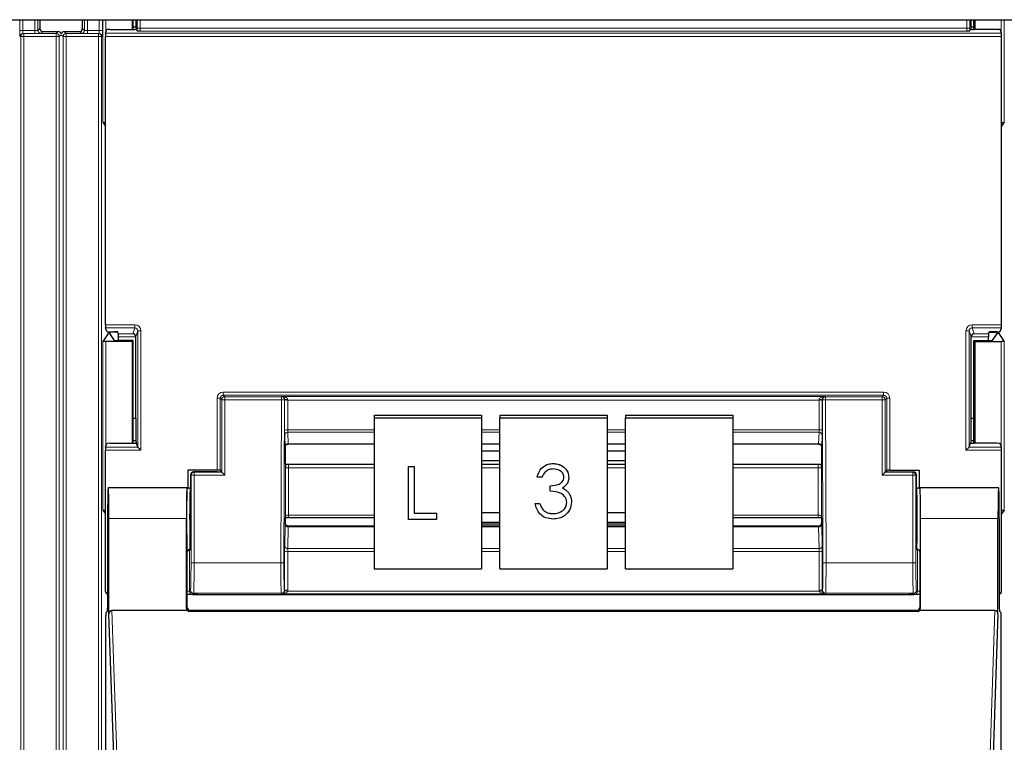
# Model space of a CAD drawing. Header units: millimetres. Extents: x 5 to 418, y 2 to 292.
# Tile 9 of 93: x 88 to 99, y 127 to 135. Entities that reach past the tile are written whole.
import ezdxf

# ---------------------------------------------------------------- set-up
doc = ezdxf.new("R2010")
doc.units = ezdxf.units.MM

msp = doc.modelspace()

# ---------------------------------------------------------------- linework, layer by layer
at = {"color": 7, "linetype": 'Continuous', "lineweight": 25}
for p, q in [((63.5526, 135.0933), (141.3859, 135.0933)), ((88.7022, 135.0933), (88.7022, 134.9973)), ((89.1672, 134.9973), (89.1672, 135.0933)), ((89.7054, 135.0933), (89.7054, 134.987)), ((89.7163, 134.987), (89.7163, 135.0933)), ((89.7465, 135.0933), (89.7463, 135.0129)), ((98.8311, 135.0129), (98.8309, 135.0933)), ((98.8611, 134.987), (98.8611, 135.0933)), ((98.872, 135.0933), (98.872, 134.987)), ((88.7355, 134.9639), (88.9022, 134.9639)), ((88.9672, 134.9639), (89.1338, 134.9639)), ((89.4164, 134.945), (89.4298, 134.9853)), ((89.4631, 134.987), (89.7143, 134.987)), ((89.7463, 135.0129), (89.7163, 135.0129)), ((89.7463, 135.0129), (89.751, 134.9988)), ((89.7476, 134.9887), (89.751, 134.9988)), ((89.7603, 134.9709), (89.751, 134.9988)), ((98.8171, 134.9709), (98.8264, 134.9988)), ((98.8311, 135.0129), (98.8264, 134.9988)), ((98.8298, 134.9887), (98.8264, 134.9988)), ((98.8611, 135.0129), (98.8311, 135.0129)), ((99.1143, 134.987), (98.8631, 134.987)), ((99.161, 134.945), (99.1476, 134.9853)), ((89.4158, 131.7761), (89.4158, 134.9117)), ((99.1616, 131.7761), (99.1616, 134.9117)), ((89.3879, 133.9775), (89.4158, 133.9355)), ((99.1895, 133.9775), (99.1616, 133.9355)), ((89.4298, 131.7025), (89.4164, 131.7428)), ((99.1476, 131.7025), (99.161, 131.7428)), ((89.4461, 131.6797), (89.3879, 131.5924)), ((89.4631, 131.7008), (89.5164, 131.7008)), ((89.4642, 131.695), (89.4642, 131.6805)), ((89.5144, 131.605), (89.4642, 131.6805)), ((89.5511, 131.6951), (89.4794, 131.6951)), ((89.7163, 131.6042), (89.5478, 131.6042)), ((89.5565, 131.6789), (89.5497, 131.6991)), ((89.557, 131.6042), (89.557, 131.6456)), ((89.7163, 131.6042), (89.7054, 131.5933)), ((89.7163, 130.487), (89.7163, 131.6042)), ((89.747, 130.7606), (89.747, 131.6439)), ((98.8304, 130.7606), (98.8304, 131.6439)), ((98.8611, 131.6042), (98.872, 131.5933)), ((98.8611, 131.6042), (99.0296, 131.6042)), ((98.8611, 130.487), (98.8611, 131.6042)), ((99.0204, 131.6042), (99.0204, 131.6456)), ((99.0209, 131.6789), (99.0277, 131.6991)), ((99.0263, 131.6951), (99.098, 131.6951)), ((99.1143, 131.7008), (99.061, 131.7008)), ((99.063, 131.605), (99.1132, 131.6805)), ((99.1132, 131.6805), (99.1132, 131.695)), ((99.1313, 131.6797), (99.1895, 131.5924)), ((89.7054, 131.5933), (89.4212, 131.5933)), ((89.7054, 131.5933), (89.7054, 130.487)), ((98.872, 131.5933), (99.1562, 131.5933)), ((98.872, 131.5933), (98.872, 130.487)), ((89.7163, 130.7606), (89.747, 130.7606)), ((89.747, 130.7606), (89.7463, 130.5129)), ((92.3387, 130.7929), (93.5054, 130.7929)), ((92.3387, 130.7929), (92.3387, 130.7639)), ((92.3387, 130.7639), (92.3387, 129.1226)), ((92.3387, 130.7639), (93.5054, 130.7639)), ((93.5054, 130.7929), (93.5054, 130.7639)), ((93.5054, 130.7639), (93.5054, 129.1226)), ((93.7054, 130.7929), (94.872, 130.7929)), ((93.7054, 130.7929), (93.7054, 130.7639)), ((93.7054, 130.7639), (94.872, 130.7639)), ((93.7054, 129.1226), (93.7054, 130.7639)), ((94.872, 130.7929), (94.872, 130.7639)), ((94.872, 130.7639), (94.872, 129.1226)), ((95.072, 130.7929), (96.2387, 130.7929)), ((95.072, 130.7929), (95.072, 130.7639)), ((95.072, 130.7639), (96.2387, 130.7639)), ((95.072, 129.1226), (95.072, 130.7639)), ((96.2387, 130.7929), (96.2387, 130.7639)), ((96.2387, 130.7639), (96.2387, 129.1226)), ((98.8311, 130.5129), (98.8304, 130.7606)), ((98.8304, 130.7606), (98.8611, 130.7606)), ((89.4164, 130.445), (89.4298, 130.4853)), ((89.4631, 130.487), (89.7143, 130.487)), ((89.7463, 130.5129), (89.7163, 130.5129)), ((89.7463, 130.5129), (89.751, 130.4988)), ((89.7476, 130.4887), (89.751, 130.4988)), ((89.7689, 130.445), (89.751, 130.4988)), ((89.7689, 130.445), (89.8022, 130.4117)), ((91.372, 130.448), (91.372, 130.4479)), ((91.372, 130.4479), (91.372, 130.2641)), ((91.4051, 130.4797), (92.3387, 130.4797)), ((93.5054, 130.4797), (93.7054, 130.4797)), ((93.7054, 130.478), (93.5054, 130.478)), ((94.872, 130.4797), (95.072, 130.4797)), ((95.072, 130.478), (94.872, 130.478)), ((96.2387, 130.4797), (97.1723, 130.4797)), ((97.2054, 130.4479), (97.2054, 130.2641)), ((98.7752, 130.4117), (98.8085, 130.445)), ((98.8085, 130.445), (98.8264, 130.4988)), ((98.8311, 130.5129), (98.8264, 130.4988)), ((98.8298, 130.4887), (98.8264, 130.4988)), ((98.8611, 130.5129), (98.8311, 130.5129)), ((99.1143, 130.487), (98.8631, 130.487)), ((99.161, 130.445), (99.1476, 130.4853)), ((89.4158, 128.8772), (89.4158, 130.4117)), ((93.7054, 130.402), (93.5054, 130.402)), ((95.072, 130.402), (94.872, 130.402)), ((99.1616, 128.8772), (99.1616, 130.4117)), ((91.3752, 130.2609), (91.372, 130.2641)), ((91.4097, 130.2599), (92.3387, 130.2599)), ((92.714, 130.2338), (92.7746, 130.2338)), ((92.714, 130.2335), (92.714, 130.2338)), ((92.714, 129.659), (92.714, 130.2335)), ((92.714, 130.2335), (92.7746, 130.2335)), ((92.7746, 130.2335), (92.7746, 130.2338)), ((92.7746, 130.2335), (92.7746, 129.7261)), ((93.5054, 130.2996), (93.7054, 130.2996)), ((93.5054, 130.2599), (93.7054, 130.2599)), ((94.2853, 130.2673), (94.2853, 130.2676)), ((94.872, 130.2996), (95.072, 130.2996)), ((94.872, 130.2599), (95.072, 130.2599)), ((96.2387, 130.2599), (97.1677, 130.2599)), ((97.2022, 130.2609), (97.2054, 130.2641)), ((90.312, 130.1956), (90.312, 130.002)), ((90.6309, 130.1956), (90.312, 130.1956)), ((90.3426, 130.1439), (90.3426, 129.6686)), ((90.6312, 130.1772), (90.3759, 130.1772)), ((90.6643, 130.1947), (90.671, 130.1846)), ((90.6646, 130.1778), (90.671, 130.1821)), ((90.671, 130.1846), (90.671, 130.1821)), ((90.6806, 130.1726), (90.671, 130.1821)), ((90.7139, 130.1392), (90.6806, 130.1726)), ((94.1117, 130.12), (94.1117, 130.1203)), ((94.164, 130.12), (94.1117, 130.12)), ((94.4557, 130.1181), (94.4557, 130.1184)), ((97.8635, 130.1392), (97.8968, 130.1726)), ((97.8968, 130.1726), (97.9064, 130.1821)), ((97.9131, 130.1947), (97.9064, 130.1846)), ((97.9064, 130.1846), (97.9064, 130.1821)), ((97.9129, 130.1778), (97.9064, 130.1821)), ((97.9462, 130.1772), (98.2015, 130.1772)), ((97.9465, 130.1956), (98.2654, 130.1956)), ((98.2348, 130.1439), (98.2348, 129.6686)), ((98.2654, 130.1956), (98.2654, 130.002)), ((89.4478, 129.9997), (89.4456, 130.002)), ((90.3054, 130.002), (89.4456, 130.002)), ((90.3025, 130.002), (89.4485, 130.002)), ((90.3027, 130.0017), (90.3052, 129.9997)), ((90.3054, 130.002), (90.3426, 130.002)), ((94.2538, 130.0243), (94.2538, 130.0246)), ((94.2538, 129.9654), (94.2538, 130.0243)), ((98.2348, 130.002), (98.272, 130.002)), ((98.2389, 130.0018), (98.2722, 130.0018)), ((99.1318, 130.002), (98.272, 130.002)), ((98.2722, 129.9997), (98.2747, 130.0017)), ((99.1289, 130.002), (98.2749, 130.002)), ((99.1296, 129.9997), (99.1318, 130.002)), ((94.4508, 129.9509), (94.4508, 129.9512)), ((94.0892, 129.8331), (94.1416, 129.8331)), ((94.0892, 129.8328), (94.0892, 129.8331)), ((94.0892, 129.8328), (94.1416, 129.8328)), ((94.1416, 129.8328), (94.1416, 129.8331)), ((94.4856, 129.8488), (94.4856, 129.8491)), ((89.3879, 129.7608), (89.4158, 129.7189)), ((91.375, 129.6767), (91.372, 129.6738)), ((92.3387, 129.6777), (91.4093, 129.6777)), ((92.7746, 129.7264), (93.017, 129.7264)), ((92.7746, 129.7261), (93.017, 129.7261)), ((93.017, 129.7261), (93.017, 129.7264)), ((93.017, 129.7261), (93.017, 129.659)), ((93.7054, 129.7316), (93.5054, 129.7316)), ((94.1873, 129.7534), (94.1873, 129.7537)), ((94.2847, 129.7223), (94.2847, 129.7226)), ((95.072, 129.7316), (94.872, 129.7316)), ((97.1681, 129.6777), (96.2387, 129.6777)), ((97.2024, 129.6767), (97.2054, 129.6738)), ((99.1895, 129.7608), (99.1616, 129.7189)), ((89.4398, 129.6686), (89.4398, 128.6956)), ((89.4543, 128.6315), (89.4543, 129.6686)), ((90.2966, 128.6932), (90.2966, 129.6686)), ((91.372, 129.6738), (91.372, 129.619)), ((91.372, 129.619), (91.372, 129.6189)), ((92.3387, 129.5862), (91.4052, 129.5862)), ((93.017, 129.659), (92.714, 129.659)), ((93.5054, 129.6292), (93.7054, 129.6292)), ((93.5054, 129.6111), (93.7054, 129.6111)), ((93.7054, 129.5862), (93.5054, 129.5862)), ((94.872, 129.6292), (95.072, 129.6292)), ((94.872, 129.6111), (95.072, 129.6111)), ((95.072, 129.5862), (94.872, 129.5862)), ((97.1722, 129.5862), (96.2387, 129.5862)), ((97.2054, 129.6738), (97.2054, 129.619)), ((97.2054, 129.6189), (97.2054, 129.619)), ((98.2808, 128.6932), (98.2808, 129.6686)), ((99.1231, 128.6315), (99.1231, 129.6686)), ((99.1376, 129.6686), (99.1376, 128.6956)), ((90.3054, 128.702), (90.3054, 129.302)), ((90.3368, 129.3353), (90.3309, 129.3264)), ((98.2406, 129.3353), (98.2465, 129.3264)), ((98.272, 129.302), (98.272, 128.702)), ((92.3387, 129.1226), (93.5054, 129.1226)), ((93.7054, 129.1226), (94.872, 129.1226)), ((95.072, 129.1226), (96.2387, 129.1226)), ((90.3069, 128.8439), (90.3054, 128.8439)), ((90.4217, 128.8439), (98.1557, 128.8439)), ((98.272, 128.8439), (98.2705, 128.8439)), ((89.4209, 122.2686), (89.4209, 128.6111)), ((89.4215, 128.6445), (89.4392, 128.6622)), ((89.5381, 126.1855), (89.4543, 128.6315)), ((90.3075, 128.6686), (89.4874, 128.6686)), ((98.2477, 128.6596), (90.3297, 128.6596)), ((98.2387, 128.6686), (90.3387, 128.6686)), ((99.09, 128.6686), (98.2699, 128.6686)), ((99.1231, 128.6315), (99.0393, 126.1855)), ((99.1382, 128.6622), (99.156, 128.6445)), ((99.1565, 122.2686), (99.1565, 128.6111))]:
    msp.add_line(p, q, dxfattribs=at)
at = {"color": 7, "linetype": 'Continuous', "lineweight": 18}
for p, q in [((88.4861, 134.9765), (88.4861, 135.0933)), ((88.5195, 135.0933), (88.5195, 134.9765)), ((88.6482, 134.9765), (88.6482, 135.0933)), ((88.6816, 135.0933), (88.6816, 134.9767)), ((89.1878, 134.9767), (89.1878, 135.0933)), ((89.2211, 135.0933), (89.2211, 134.9765)), ((89.3499, 134.9765), (89.3499, 135.0933)), ((89.3832, 135.0933), (89.3832, 134.9765)), ((89.3879, 133.9775), (89.3879, 135.0933)), ((89.4212, 135.0933), (89.4212, 134.9595)), ((89.7601, 135.0012), (89.7601, 135.0933)), ((89.7935, 135.0933), (89.7935, 135.0012)), ((98.7839, 135.0012), (98.7839, 135.0933)), ((98.8173, 135.0933), (98.8173, 135.0012)), ((99.1562, 134.9595), (99.1562, 135.0933)), ((99.1895, 135.0933), (99.1895, 133.9775)), ((88.4861, 134.9765), (88.5195, 134.9765)), ((88.5195, 134.9765), (88.6482, 134.9765)), ((88.5206, 134.9432), (88.5282, 134.9425)), ((88.6482, 134.9432), (88.5206, 134.9432)), ((88.5282, 134.9091), (88.5282, 134.9425)), ((88.5282, 134.9425), (88.8807, 134.9425)), ((88.6482, 134.9432), (88.6482, 134.9765)), ((88.6816, 134.9767), (88.7022, 134.9973)), ((88.7355, 134.9639), (88.7149, 134.9433)), ((88.8807, 134.9425), (88.9022, 134.9639)), ((88.8807, 134.9091), (88.8807, 134.9425)), ((88.9347, 134.9298), (88.914, 134.9091)), ((88.9553, 134.9091), (88.9347, 134.9298)), ((88.9672, 134.9639), (88.9886, 134.9425)), ((88.9886, 134.9425), (89.3412, 134.9425)), ((88.9886, 134.9425), (88.9886, 134.9091)), ((89.1544, 134.9433), (89.1338, 134.9639)), ((89.1672, 134.9973), (89.1878, 134.9767)), ((89.2211, 134.9765), (89.2211, 134.9432)), ((89.2211, 134.9765), (89.3499, 134.9765)), ((89.3487, 134.9432), (89.2211, 134.9432)), ((89.3412, 134.9425), (89.3487, 134.9432)), ((89.3412, 134.9425), (89.3412, 134.9091)), ((89.3499, 134.9765), (89.3832, 134.9765)), ((89.4164, 134.945), (99.161, 134.945)), ((89.7601, 135.0012), (89.7935, 135.0012)), ((89.7935, 135.0012), (98.7839, 135.0012)), ((98.7828, 134.9679), (89.7946, 134.9679)), ((98.8173, 135.0012), (98.7839, 135.0012)), ((88.4949, 134.9091), (88.4873, 134.9099)), ((88.4949, 134.9091), (88.5282, 134.9091)), ((88.4949, 121.3051), (88.4949, 134.9091)), ((88.8807, 134.9091), (88.5282, 134.9091)), ((88.5282, 134.9091), (88.5282, 121.3051)), ((88.8807, 134.9091), (88.914, 134.9091)), ((88.8807, 121.0432), (88.8807, 134.9091)), ((88.914, 134.9091), (88.914, 121.0432)), ((88.9553, 121.0432), (88.9553, 134.9091)), ((88.9553, 134.9091), (88.9886, 134.9091)), ((89.3412, 134.9091), (88.9886, 134.9091)), ((88.9886, 134.9091), (88.9886, 121.0432)), ((89.3412, 134.9091), (89.3745, 134.9091)), ((89.3412, 121.3051), (89.3412, 134.9091)), ((89.3821, 134.9099), (89.3745, 134.9091)), ((89.3745, 134.9091), (89.3745, 121.3051)), ((99.1616, 134.9117), (89.4158, 134.9117)), ((89.4158, 131.7761), (89.7356, 131.7761)), ((89.7356, 131.7428), (89.4164, 131.7428)), ((89.7143, 131.6789), (89.7356, 131.7428)), ((89.7356, 131.7761), (89.7356, 131.7428)), ((89.7689, 131.7094), (89.747, 131.6439)), ((89.7689, 131.7094), (89.8022, 131.7094)), ((89.7689, 130.445), (89.7689, 131.7094)), ((89.8022, 131.7094), (89.8022, 130.4117)), ((98.7752, 130.4117), (98.7752, 131.7094)), ((98.7752, 131.7094), (98.8085, 131.7094)), ((98.8085, 131.7094), (98.8085, 130.445)), ((98.8304, 131.6439), (98.8085, 131.7094)), ((98.8418, 131.7761), (99.1616, 131.7761)), ((98.8418, 131.7428), (98.8418, 131.7761)), ((99.161, 131.7428), (98.8418, 131.7428)), ((98.8418, 131.7428), (98.8631, 131.6789)), ((89.4461, 131.6797), (89.4461, 131.7011)), ((89.4794, 131.7008), (89.4794, 131.6951)), ((89.5565, 131.6789), (89.7143, 131.6789)), ((89.747, 131.6456), (89.557, 131.6456)), ((99.0204, 131.6456), (98.8304, 131.6456)), ((98.8631, 131.6789), (99.0209, 131.6789)), ((99.098, 131.6951), (99.098, 131.7008)), ((99.1313, 131.7011), (99.1313, 131.6797)), ((89.3879, 129.7608), (89.3879, 131.5924)), ((89.4212, 131.5933), (89.4212, 130.4595)), ((99.1562, 130.4595), (99.1562, 131.5933)), ((99.1895, 131.5924), (99.1895, 129.7608)), ((90.6309, 130.9767), (90.6643, 130.9767)), ((90.6309, 130.1956), (90.6309, 130.9767)), ((90.6806, 130.9604), (90.6643, 130.9767)), ((90.6643, 130.9767), (90.6643, 130.1947)), ((90.6806, 130.1726), (90.6806, 130.9604)), ((90.7139, 130.9604), (90.6806, 130.9604)), ((90.6976, 131.01), (90.6976, 131.0433)), ((90.6976, 131.0433), (97.8798, 131.0433)), ((90.6976, 131.01), (90.7139, 130.9937)), ((97.8798, 131.01), (90.6976, 131.01)), ((90.7139, 130.9604), (90.7139, 130.9937)), ((90.7139, 130.9937), (91.33, 130.9937)), ((90.7139, 130.9604), (90.7139, 130.1392)), ((91.33, 130.9604), (90.7139, 130.9604)), ((91.3245, 129.1889), (91.33, 130.9604)), ((91.33, 130.9937), (91.333, 130.9968)), ((91.33, 130.9604), (91.33, 130.9937)), ((91.33, 130.9604), (91.3633, 130.9603)), ((91.333, 130.9968), (97.2444, 130.9968)), ((91.3633, 130.9603), (91.3578, 129.1888)), ((91.3652, 130.9622), (91.3633, 130.9603)), ((97.2141, 130.9603), (97.2122, 130.9622)), ((97.2141, 130.9603), (97.2474, 130.9604)), ((97.2196, 129.1888), (97.2141, 130.9603)), ((97.2444, 130.9968), (97.2474, 130.9937)), ((97.2474, 130.9937), (97.8635, 130.9937)), ((97.2474, 130.9604), (97.2474, 130.9937)), ((97.2474, 130.9604), (97.2529, 129.1889)), ((97.8635, 130.9604), (97.2474, 130.9604)), ((97.8635, 130.9937), (97.8798, 131.01)), ((97.8635, 130.9937), (97.8635, 130.9604)), ((97.8635, 130.1392), (97.8635, 130.9604)), ((97.8635, 130.9604), (97.8968, 130.9604)), ((97.8798, 131.01), (97.8798, 131.0433)), ((97.9131, 130.9767), (97.8968, 130.9604)), ((97.8968, 130.9604), (97.8968, 130.1726)), ((97.9131, 130.1947), (97.9131, 130.9767)), ((97.9131, 130.9767), (97.9465, 130.9767)), ((97.9465, 130.9767), (97.9465, 130.1956)), ((91.3652, 130.6267), (91.3652, 130.952)), ((91.3985, 130.9576), (91.3985, 130.6323)), ((97.1789, 130.9576), (91.3985, 130.9576)), ((97.1789, 130.6323), (97.1789, 130.9576)), ((97.2122, 130.952), (97.2122, 130.6267)), ((91.3714, 130.4505), (91.3658, 130.5756)), ((91.3985, 130.6323), (92.3387, 130.6323)), ((92.3387, 130.6068), (91.3991, 130.6068)), ((91.3991, 130.6068), (91.4047, 130.4817)), ((93.5054, 130.6323), (93.7054, 130.6323)), ((93.7054, 130.6068), (93.5054, 130.6068)), ((94.872, 130.6323), (95.072, 130.6323)), ((95.072, 130.6068), (94.872, 130.6068)), ((96.2387, 130.6323), (97.1789, 130.6323)), ((97.1783, 130.6068), (96.2387, 130.6068)), ((97.1727, 130.4817), (97.1783, 130.6068)), ((97.2116, 130.5756), (97.206, 130.4505)), ((89.4164, 130.445), (89.7689, 130.445)), ((91.4047, 130.4817), (92.3387, 130.4817)), ((93.5054, 130.4817), (93.7054, 130.4817)), ((94.872, 130.4817), (95.072, 130.4817)), ((96.2387, 130.4817), (97.1727, 130.4817)), ((98.8085, 130.445), (99.161, 130.445)), ((89.8022, 130.4117), (89.4158, 130.4117)), ((99.1616, 130.4117), (98.7752, 130.4117)), ((91.375, 129.6996), (91.375, 130.2151)), ((91.4083, 130.2208), (91.4083, 129.7053)), ((92.3387, 130.2208), (91.4083, 130.2208)), ((93.7054, 130.2208), (93.5054, 130.2208)), ((95.072, 130.2208), (94.872, 130.2208)), ((97.1691, 130.2208), (96.2387, 130.2208)), ((97.1691, 129.7053), (97.1691, 130.2208)), ((97.2025, 130.2151), (97.2025, 129.6996)), ((90.3473, 130.1392), (90.3426, 130.1439)), ((90.3806, 130.1392), (90.3473, 130.1392)), ((90.3473, 129.1889), (90.3473, 130.1392)), ((90.3759, 130.1772), (90.3806, 130.1726)), ((90.3806, 130.1392), (90.3806, 130.1726)), ((90.3806, 130.1726), (90.6806, 130.1726)), ((90.3806, 130.1392), (90.3806, 129.1889)), ((90.7139, 130.1392), (90.3806, 130.1392)), ((98.1968, 130.1392), (97.8635, 130.1392)), ((97.8968, 130.1726), (98.1968, 130.1726)), ((98.1968, 130.1726), (98.2015, 130.1772)), ((98.1968, 130.1392), (98.1968, 130.1726)), ((98.1968, 129.1889), (98.1968, 130.1392)), ((98.1968, 130.1392), (98.2302, 130.1392)), ((98.2348, 130.1439), (98.2302, 130.1392)), ((98.2302, 130.1392), (98.2302, 129.1889)), ((90.3052, 130.0018), (90.3385, 130.0018)), ((91.4083, 129.7053), (92.3387, 129.7053)), ((96.2387, 129.7053), (97.1691, 129.7053)), ((90.2966, 129.6686), (89.4543, 129.6686)), ((91.3658, 129.369), (91.3714, 129.6041)), ((91.4047, 129.5784), (91.3991, 129.3434)), ((91.4047, 129.5784), (92.3387, 129.5784)), ((93.5054, 129.5784), (93.7054, 129.5784)), ((94.872, 129.5784), (95.072, 129.5784)), ((96.2387, 129.5784), (97.1727, 129.5784)), ((97.1783, 129.3434), (97.1727, 129.5784)), ((97.206, 129.6041), (97.2116, 129.369)), ((99.1231, 129.6686), (98.2808, 129.6686)), ((90.3309, 129.3264), (90.3309, 128.8778)), ((91.3652, 128.8857), (91.3652, 129.3064)), ((91.3985, 129.3121), (91.3985, 128.8914)), ((92.3387, 129.3121), (91.3985, 129.3121)), ((91.3991, 129.3434), (92.3387, 129.3434)), ((93.5054, 129.3434), (93.7054, 129.3434)), ((93.7054, 129.3121), (93.5054, 129.3121)), ((94.872, 129.3434), (95.072, 129.3434)), ((95.072, 129.3121), (94.872, 129.3121)), ((96.2387, 129.3434), (97.1783, 129.3434)), ((97.1789, 129.3121), (96.2387, 129.3121)), ((97.1789, 128.8914), (97.1789, 129.3121)), ((97.2122, 129.3064), (97.2122, 128.8857)), ((98.2465, 128.8778), (98.2465, 129.3264)), ((90.3806, 129.1889), (90.3473, 129.1889)), ((90.3806, 129.1889), (91.3245, 129.1889)), ((91.3245, 129.1889), (91.3578, 129.1888)), ((97.2196, 129.1888), (97.2529, 129.1889)), ((97.2529, 129.1889), (98.1968, 129.1889)), ((98.1968, 129.1889), (98.2302, 129.1889)), ((90.3309, 128.8778), (90.3054, 128.8778)), ((90.3309, 128.8778), (90.3421, 128.889)), ((90.3754, 128.8556), (90.3643, 128.8445)), ((91.3287, 128.8556), (90.3754, 128.8556)), ((91.333, 128.8513), (91.3287, 128.8556)), ((97.2444, 128.8513), (91.333, 128.8513)), ((91.3621, 128.8889), (91.3652, 128.8857)), ((91.3974, 128.8789), (97.1801, 128.8789)), ((97.2122, 128.8857), (97.2153, 128.8889)), ((97.2487, 128.8556), (97.2444, 128.8513)), ((98.202, 128.8556), (97.2487, 128.8556)), ((98.2131, 128.8445), (98.202, 128.8556)), ((98.2353, 128.889), (98.2465, 128.8778)), ((98.272, 128.8778), (98.2465, 128.8778)), ((89.4874, 128.6686), (89.5715, 126.2152)), ((90.2966, 128.6932), (90.3054, 128.702)), ((90.3387, 128.6686), (90.3297, 128.6596)), ((98.2477, 128.6596), (98.2387, 128.6686)), ((98.272, 128.702), (98.2808, 128.6932)), ((99.0059, 126.2152), (99.09, 128.6686))]:
    msp.add_line(p, q, dxfattribs=at)
for centre, radius, start, end in [((88.5206, 134.9099), 0.0333, 90.00636, 180.00228), ((88.5282, 134.9091), 0.0333, 90.00636, 180.00228), ((88.7149, 134.9767), 0.0333, 180.0002, 269.9998), ((88.8807, 134.9091), 0.0333, 0.0002, 89.9998), ((88.9886, 134.9091), 0.0333, 90.0002, 179.9998), ((89.1544, 134.9767), 0.0333, 270.0002, 359.9998), ((89.3412, 134.9091), 0.0333, 359.99772, 89.99364), ((89.3487, 134.9099), 0.0333, 359.99772, 89.99364), ((90.7139, 130.9603), 0.0333, 90.02044, 179.97956), ((91.33, 130.9603), 0.0333, 359.84417, 89.97948), ((91.3892, 130.5333), 0.4295, 88.75881, 93.20619), ((97.1882, 130.5333), 0.4295, 86.79381, 91.24119), ((97.2475, 130.9603), 0.0333, 90.02052, 180.15583), ((97.8635, 130.9603), 0.0333, 0.02044, 89.97956), ((91.3906, 130.9034), 0.0548, 81.72868, 117.63396), ((97.1868, 130.9034), 0.0548, 62.36604, 98.27132), ((91.3906, 130.5781), 0.0548, 81.72868, 117.63396), ((91.3984, 130.5742), 0.0326, 88.66024, 177.59954), ((97.179, 130.5742), 0.0326, 2.40046, 91.33976), ((97.1868, 130.5781), 0.0548, 62.36604, 98.27132), ((91.404, 130.4492), 0.0326, 88.66024, 177.59954), ((97.1734, 130.4492), 0.0326, 2.40046, 91.33976), ((91.4004, 130.1665), 0.0548, 81.72868, 117.63396), ((97.177, 130.1665), 0.0548, 62.36604, 98.27132), ((90.3806, 130.1392), 0.0333, 90.02044, 179.97956), ((98.1968, 130.1392), 0.0333, 0.02044, 89.97956), ((91.4004, 129.651), 0.0548, 81.72868, 117.63396), ((97.177, 129.651), 0.0548, 62.36604, 98.27132), ((91.4017, 129.6089), 0.0307, 189.14008, 275.72189), ((97.1757, 129.6089), 0.0307, 264.27811, 350.85992), ((91.3961, 129.3739), 0.0307, 189.14008, 275.72189), ((97.1813, 129.3739), 0.0307, 264.27811, 350.85992), ((91.3906, 129.2578), 0.0548, 81.72868, 117.63396), ((97.1868, 129.2578), 0.0548, 62.36604, 98.27132), ((90.3754, 128.889), 0.0333, 180.02044, 269.97956), ((91.3287, 128.889), 0.0333, 270.02036, 359.8033), ((91.3801, 128.8279), 0.0538, 71.31698, 106.71781), ((91.3906, 128.8371), 0.0548, 81.72868, 117.63396), ((97.1868, 128.8371), 0.0548, 62.36604, 98.27132), ((97.1973, 128.8279), 0.0538, 73.28219, 108.68302), ((97.2487, 128.889), 0.0333, 180.1967, 269.97964), ((98.202, 128.889), 0.0333, 270.02044, 359.97956)]:
    msp.add_arc(centre, radius, start, end, dxfattribs=at)
at = {"color": 7, "linetype": 'Continuous', "lineweight": 25}
for centre, start, end in [((88.7355, 134.9973), 180.00017, 269.99983), ((88.9022, 134.9306), 12.83898, 89.99983), ((88.9672, 134.9306), 90.00017, 167.16153), ((89.1338, 134.9973), 270.00017, 359.99983)]:
    msp.add_arc(centre, 0.0333, start, end, dxfattribs=at)
at = {"color": 7, "linetype": 'Continuous', "lineweight": 18}
for centre, major_axis, ratio, start_param, end_param in [((88.4873, 134.9765), (0, 0.0667), 0.0174551, 1.5707963, 3.1398473), ((88.5206, 134.9765), (0, 0.0333), 0.0349101, 1.5707963, 3.1398473), ((88.6482, 134.9767), (0.0333, 0), 0.0034907, 4.712389, 6.28144), ((88.6482, 134.9433), (0.0667, 0), 0.0017453, 4.712389, 6.28144), ((89.2211, 134.9433), (0.0667, 0), 0.0017453, 3.143338, 4.712389), ((89.2211, 134.9767), (0.0333, 0), 0.0034907, 3.143338, 4.712389), ((89.3487, 134.9765), (0, 0.0333), 0.0349101, 3.143338, 4.712389), ((89.382, 134.9765), (0, 0.0667), 0.0174551, 3.143338, 4.712389), ((89.7613, 135.0012), (0, 0.0667), 0.0174551, 1.5707963, 2.0425627), ((89.7946, 135.0012), (0, 0.0333), 0.0349101, 1.5707963, 3.0892328), ((98.7828, 135.0012), (0, 0.0333), 0.0349101, 3.1939525, 4.712389), ((98.8161, 135.0012), (0, 0.0667), 0.0174551, 4.2406227, 4.712389), ((89.7355, 131.7094), (-0.0211, -0.0633), 0.9984779, 1.8927601, 3.462643), ((89.7355, 131.7094), (0.0106, 0.0318), 0.9954497, 5.0343527, 6.6042357), ((98.8419, 131.7094), (0.0211, -0.0633), 0.9984779, 2.8205423, 4.3904252), ((98.8419, 131.7094), (-0.0106, 0.0318), 0.9954497, 5.962135, 7.5320179), ((90.6976, 130.9767), (0.0472, -0.0472), 0.9996955, 2.3563468, 3.9268385), ((90.6976, 130.9767), (-0.0236, 0.0236), 0.999087, 5.4979394, 7.0684312), ((91.333, 130.9634), (-0.0126, 0.0311), 0.9515581, 4.3066748, 5.8802434), ((91.333, 130.9634), (0.0655, -0.0008), 0.5086981, 0.0033224, 1.576891), ((91.3664, 130.9635), (0.0002, 0.0667), 0.017455, 1.5910756, 1.745383), ((91.3997, 130.9634), (0.0002, 0.0333), 0.034909, 1.591237, 1.7455444), ((97.2444, 130.9634), (0.0655, 0.0008), 0.5086981, 1.5647017, 3.1382703), ((97.1777, 130.9634), (-0.0002, 0.0333), 0.034909, 4.5376409, 4.6919483), ((97.2444, 130.9634), (0.0126, 0.0311), 0.9515581, 0.4029419, 1.9765105), ((97.211, 130.9635), (-0.0002, 0.0667), 0.017455, 4.5378023, 4.6921097), ((97.8798, 130.9767), (-0.0472, -0.0472), 0.9996955, 2.3563468, 3.9268385), ((97.8798, 130.9767), (0.0236, 0.0236), 0.999087, 5.4979394, 7.0684312), ((91.3664, 130.6382), (0.0002, 0.0667), 0.017455, 1.745383, 2.7925805), ((91.3997, 130.6381), (0.0002, 0.0333), 0.034909, 1.7455444, 2.792742), ((97.1777, 130.6381), (-0.0002, 0.0333), 0.034909, 3.4904434, 4.5376409), ((97.211, 130.6382), (-0.0002, 0.0667), 0.017455, 3.4906048, 4.5378023), ((91.372, 130.5132), (0.0002, 0.0667), 0.017455, 2.7925805, 3.3471363), ((91.4053, 130.5131), (0.0002, 0.0333), 0.034909, 2.792742, 3.1418078), ((97.1721, 130.5131), (-0.0002, 0.0333), 0.034909, 3.1413775, 3.4904434), ((97.2054, 130.5132), (-0.0002, 0.0667), 0.017455, 2.936049, 3.4906048), ((91.4095, 130.2265), (0.0002, 0.0333), 0.034909, 6.2659472, 8.0287297), ((97.1679, 130.2265), (-0.0002, 0.0333), 0.034909, 4.5376409, 6.3004235), ((98.2387, 129.6686), (0, 0.3333), 0.0192006, 3.3008949, 6.2482787), ((98.272, 129.6686), (0, 0.3667), 0.0174551, 3.1431792, 5.8516002), ((91.4095, 129.7111), (0.0002, 0.0333), 0.034909, 1.7455444, 3.1592611), ((97.1679, 129.7111), (-0.0002, 0.0333), 0.034909, 3.1239242, 4.5376409), ((91.372, 129.553), (0.0002, 0.0667), 0.017455, 0.1436297, 0.6981854), ((91.4053, 129.5529), (0.0002, 0.0333), 0.034909, 0.1349247, 0.6983468), ((97.1721, 129.5529), (-0.0002, 0.0333), 0.034909, 5.5848385, 6.1482606), ((97.2054, 129.553), (-0.0002, 0.0667), 0.017455, 5.5849999, 6.1395556), ((91.3664, 129.3179), (0.0002, 0.0667), 0.017455, 0.6981854, 1.745383), ((97.211, 129.3179), (-0.0002, 0.0667), 0.017455, 4.5378023, 5.5849999), ((91.3997, 129.3178), (0.0002, 0.0333), 0.034909, 0.6983468, 1.7455444), ((97.1777, 129.3178), (-0.0002, 0.0333), 0.034909, 4.5376409, 5.5848385), ((90.342, 129.1889), (0, 0.3), 0.0174551, 3.1590459, 4.712389), ((90.3753, 129.1889), (0, 0.3333), 0.0157096, 3.1590459, 4.712389), ((91.3298, 129.1889), (0.0009, 0.3333), 0.0157095, 1.5708399, 3.1241829), ((91.3631, 129.1888), (0.0009, 0.3), 0.017455, 1.5708501, 3.1241931), ((97.2143, 129.1888), (-0.0009, 0.3), 0.017455, 3.1589922, 4.7123352), ((97.2477, 129.1889), (-0.0009, 0.3333), 0.0157095, 3.1590024, 4.7123455), ((98.2021, 129.1889), (0, 0.3333), 0.0157096, 1.5707963, 3.1241394), ((98.2354, 129.1889), (0, 0.3), 0.0174551, 1.5707963, 3.1241394), ((90.3643, 128.8778), (0.0236, 0.0236), 0.999087, 2.3563468, 3.9268385), ((91.333, 128.8847), (0.0127, 0.0311), 0.9517046, 3.5460728, 4.9248829), ((91.333, 128.8847), (0.0655, 0.0008), 0.5086435, 4.7062961, 6.0851062), ((91.3319, 128.8858), (-0.0139, 0.0306), 0.9906893, 4.0958032, 4.284408), ((91.3319, 128.8916), (-0.0271, 0.0612), 0.995438, 4.1059053, 4.2945101), ((97.2456, 128.8916), (0.0271, 0.0612), 0.995438, 1.9886753, 2.17728), ((97.2444, 128.8847), (0.0655, -0.0008), 0.5086435, 3.3396717, 4.7184819), ((97.2456, 128.8858), (0.0139, 0.0306), 0.9906893, 1.9987773, 2.1873821), ((97.2444, 128.8847), (-0.0127, 0.0311), 0.9517046, 1.3583024, 2.7371125), ((98.2131, 128.8778), (0.0236, -0.0236), 0.999087, 5.4979394, 7.0684312)]:
    msp.add_ellipse(centre, major_axis=major_axis, ratio=ratio, start_param=start_param, end_param=end_param, dxfattribs=at)
at = {"color": 7, "linetype": 'Continuous', "lineweight": 25}
for centre, major_axis, ratio, start_param, end_param in [((89.4164, 134.9117), (0, 0.0333), 0.0174551, 0.0523599, 1.5707963), ((89.4631, 134.9852), (0.0333, 0), 0.0524078, 1.5707963, 3.1241394), ((89.7143, 134.9887), (0.0333, 0), 0.0524078, 4.712389, 6.265732), ((98.8631, 134.9887), (0.0333, 0), 0.0524078, 3.1590459, 4.712389), ((99.1143, 134.9852), (0.0333, 0), 0.0524078, 0.0174533, 1.5707963), ((99.161, 134.9117), (0, 0.0333), 0.0174551, 4.712389, 6.2308254), ((89.4212, 133.9775), (0.0333, 0), 0.0261859, 3.1590459, 4.712389), ((99.1562, 133.9775), (0.0333, 0), 0.0261859, 4.712389, 6.265732), ((89.4164, 131.7761), (0, 0.0333), 0.0174551, 1.5707963, 3.0892328), ((99.161, 131.7761), (0, 0.0333), 0.0174551, 3.1939525, 4.712389), ((89.4631, 131.7026), (0.0333, 0), 0.0524078, 3.1590459, 4.712389), ((89.4794, 131.6797), (0.0333, 0), 0.0261859, 2.045545, 3.1241394), ((89.4794, 131.694), (0.0333, 0), 0.0349208, 1.5707963, 2.045545), ((89.5478, 131.6051), (0.0333, 0), 0.0261859, 3.1590459, 4.712389), ((89.5164, 131.6991), (0.0333, 0), 0.0524078, 0.0174533, 1.5707963), ((89.5564, 131.6456), (0, 0.0333), 0.0174551, 4.712389, 6.2308254), ((89.7143, 131.6456), (-0.0199, 0.0275), 0.9462863, 4.1136959, 5.6321324), ((89.7137, 131.6439), (-0.0105, -0.0317), 0.9984779, 1.8927601, 1.9442066), ((98.8631, 131.6456), (0.0199, 0.0275), 0.9462863, 0.6510529, 2.1694894), ((98.8637, 131.6439), (0.0105, -0.0317), 0.9984779, 4.3389788, 4.3904252), ((99.021, 131.6456), (0, 0.0333), 0.0174551, 0.0523599, 1.5707963), ((99.061, 131.6991), (0.0333, 0), 0.0524078, 1.5707963, 3.1241394), ((99.0296, 131.6051), (0.0333, 0), 0.0261859, 4.712389, 6.265732), ((99.098, 131.694), (0.0333, 0), 0.0349208, 1.0960477, 1.5707963), ((99.098, 131.6797), (0.0333, 0), 0.0261859, 0.0174533, 1.0960477), ((99.1143, 131.7026), (0.0333, 0), 0.0524078, 4.712389, 6.265732), ((89.4212, 131.5924), (0.0333, 0), 0.0261859, 1.5707963, 3.1241394), ((99.1562, 131.5924), (0.0333, 0), 0.0261859, 0.0174533, 1.5707963), ((89.4164, 130.4117), (0, 0.0333), 0.0174551, 0.0523599, 1.5707963), ((89.4631, 130.4852), (0.0333, 0), 0.0524078, 1.5707963, 3.1241394), ((89.7143, 130.4887), (0.0333, 0), 0.0524078, 4.712389, 6.265732), ((89.8022, 130.4451), (0.0333, 0), 0.0524078, 3.1590459, 3.1939525), ((91.4053, 130.5131), (0.0002, 0.0333), 0.034909, 3.1418078, 3.3561641), ((97.1721, 130.5131), (-0.0002, 0.0333), 0.034909, 2.9270212, 3.1413775), ((98.7752, 130.4451), (0.0333, 0), 0.0524078, 6.2308254, 6.265732), ((98.8631, 130.4887), (0.0333, 0), 0.0524078, 3.1590459, 4.712389), ((99.1143, 130.4852), (0.0333, 0), 0.0524078, 0.0174533, 1.5707963), ((99.161, 130.4117), (0, 0.0333), 0.0174551, 4.712389, 6.2308254), ((91.3761, 130.2266), (0.0002, 0.0667), 0.017455, 1.0317492, 1.745383), ((97.2013, 130.2266), (-0.0002, 0.0667), 0.017455, 4.5378023, 5.2514361), ((90.3759, 130.1439), (-0.0236, 0.0236), 0.9996955, 5.4979394, 7.0684312), ((90.6309, 130.1947), (0.0333, 0), 0.0261859, 0.0174533, 1.5707963), ((90.6312, 130.1778), (0.0333, 0), 0.0174551, 4.712389, 6.2570054), ((97.9462, 130.1778), (0.0333, 0), 0.0174551, 3.1677726, 4.712389), ((97.9465, 130.1947), (0.0333, 0), 0.0261859, 1.5707963, 3.1241394), ((98.2015, 130.1439), (0.0236, 0.0236), 0.9996955, 5.4979394, 7.0684312), ((89.4456, 129.6686), (0, 0.3333), 0.0174551, 0, 1.5707963), ((89.4485, 129.6686), (0, 0.3333), 0.0174551, 4.712389, 6.3990863), ((90.3025, 129.6686), (0, 0.3333), 0.0174551, 6.2415702, 7.8539816), ((90.3054, 129.6686), (0, 0.3667), 0.0174551, 0.4315851, 3.1400061), ((90.3054, 129.6686), (0, 0.3333), 0.0174551, 0, 0.0349066), ((90.3387, 129.6686), (0, 0.3333), 0.0192006, 0.0349066, 2.9822903), ((98.272, 129.6686), (0, 0.3333), 0.0174551, 6.2482787, 6.2831853), ((98.2749, 129.6686), (0, 0.3333), 0.0174551, 4.712389, 6.3248004), ((99.1289, 129.6686), (0, 0.3333), 0.0174551, 6.1672844, 7.8539816), ((99.1318, 129.6686), (0, 0.3333), 0.0174551, 4.712389, 6.2831853), ((89.4212, 129.7608), (0.0333, 0), 0.0261859, 3.1590459, 4.712389), ((91.3761, 129.7112), (0.0002, 0.0667), 0.017455, 1.745383, 2.1135034), ((97.2013, 129.7112), (-0.0002, 0.0667), 0.017455, 4.1696819, 4.5378023), ((99.1562, 129.7608), (0.0333, 0), 0.0261859, 4.712389, 6.265732), ((90.3368, 129.6686), (0, 0.3333), 0.0174551, 3.1677726, 4.712389), ((98.2406, 129.6686), (0, 0.3333), 0.0174551, 1.5707963, 3.1154127), ((90.2976, 129.3264), (0.0333, 0), 0.0261859, 5.3096812, 6.265732), ((89.4492, 128.8772), (-0.0236, -0.0236), 0.9996955, 5.4979394, 6.783802), ((99.1282, 128.8772), (0.0236, -0.0236), 0.9996955, 5.7825687, 7.0684312), ((89.4215, 128.6111), (0, 0.0333), 0.0174551, 0.0174533, 1.5707963), ((89.4392, 128.6956), (0, 0.0333), 0.0174551, 3.1590459, 4.712389), ((89.4877, 128.6312), (-0.0013, 0.0374), 0.8908988, 6.2526748, 7.8155478), ((90.33, 128.6932), (0.0236, 0.0236), 0.9996955, 2.3563468, 3.1864609), ((90.3387, 128.702), (-0.0236, -0.0236), 0.9996955, 5.4979394, 7.0684312), ((90.3309, 128.6941), (0.0137, 0.032), 0.9516992, 2.7872637, 3.5276413), ((98.2387, 128.702), (-0.0236, 0.0236), 0.9996955, 2.3563468, 3.9268385), ((98.2466, 128.6941), (-0.0137, 0.032), 0.9516992, 2.755544, 3.4959216), ((98.2474, 128.6932), (-0.0236, 0.0236), 0.9996955, 3.0967244, 3.9268385), ((99.0897, 128.6312), (0.0013, 0.0374), 0.8908988, 4.7508228, 6.3136958), ((99.1382, 128.6956), (0, 0.0333), 0.0174551, 1.5707963, 3.1241394), ((99.1559, 128.6111), (0, 0.0333), 0.0174551, 4.712389, 6.265732)]:
    msp.add_ellipse(centre, major_axis=major_axis, ratio=ratio, start_param=start_param, end_param=end_param, dxfattribs=at)
for points, knots in [([(89.7946, 134.9679), (89.7945, 134.9679), (89.7877, 134.9682), (89.7755, 134.9688), (89.7628, 134.9699), (89.761, 134.9706), (89.7603, 134.9709)], [0, 0, 0, 0, 0.00690269, 0.41289761, 0.75216694, 1, 1, 1, 1]), ([(98.8171, 134.9709), (98.8164, 134.9706), (98.8146, 134.9699), (98.8019, 134.9688), (98.7897, 134.9682), (98.783, 134.9679), (98.7828, 134.9679)], [0, 0, 0, 0, 0.24783306, 0.58710239, 0.99309731, 1, 1, 1, 1]), ([(91.3722, 130.4508), (91.3722, 130.4508), (91.3722, 130.4508), (91.3723, 130.4519), (91.3727, 130.4544), (91.3741, 130.4592), (91.3781, 130.4669), (91.3862, 130.4746), (91.3962, 130.4794), (91.4026, 130.4793), (91.4052, 130.4792)], [0, 0, 0, 0, 0.0589879, 0.1238611, 0.1744013, 0.2546619, 0.4160732, 0.6475644, 0.8604761, 1, 1, 1, 1]), ([(97.1723, 130.4792), (97.174, 130.4793), (97.1795, 130.4797), (97.1877, 130.4764), (97.1953, 130.471), (97.2002, 130.465), (97.2031, 130.4595), (97.2045, 130.4551), (97.205, 130.4526), (97.2052, 130.4513), (97.2052, 130.4508), (97.2052, 130.4507), (97.2052, 130.4507)], [0, 0, 0, 0, 0.0928952, 0.2989097, 0.4649094, 0.604912, 0.7214194, 0.8102341, 0.8649665, 0.9068795, 0.9568689, 1, 1, 1, 1]), ([(91.3752, 130.2609), (91.376, 130.2608), (91.3778, 130.2605), (91.3906, 130.2602), (91.4028, 130.26), (91.4096, 130.2599), (91.4097, 130.2599)], [0, 0, 0, 0, 0.2473085, 0.585443, 0.9931125, 1, 1, 1, 1]), ([(94.1117, 130.1203), (94.1184, 130.1424), (94.1318, 130.1865), (94.1764, 130.2354), (94.2303, 130.2634), (94.267, 130.2662), (94.2853, 130.2676)], [0, 0, 0, 0, 0.28028774, 0.55967968, 0.77974654, 1, 1, 1, 1]), ([(94.1117, 130.12), (94.1184, 130.1421), (94.1318, 130.1862), (94.1764, 130.2351), (94.2303, 130.2631), (94.267, 130.2659), (94.2853, 130.2673)], [0, 0, 0, 0, 0.28028774, 0.55967968, 0.77974654, 1, 1, 1, 1]), ([(94.2853, 130.2676), (94.3089, 130.2651), (94.3561, 130.2601), (94.4126, 130.2232), (94.4485, 130.1731), (94.4533, 130.1366), (94.4557, 130.1184)], [0, 0, 0, 0, 0.280085, 0.5598683, 0.7800992, 1, 1, 1, 1]), ([(94.2853, 130.2673), (94.3089, 130.2648), (94.3561, 130.2598), (94.4126, 130.2229), (94.4485, 130.1728), (94.4533, 130.1363), (94.4557, 130.1181)], [0, 0, 0, 0, 0.280085, 0.5598683, 0.7800992, 1, 1, 1, 1]), ([(97.1677, 130.2599), (97.1678, 130.2599), (97.1746, 130.26), (97.1869, 130.2602), (97.1996, 130.2605), (97.2014, 130.2608), (97.2022, 130.2609)], [0, 0, 0, 0, 0.0068875, 0.41455701, 0.75269153, 1, 1, 1, 1]), ([(94.286, 130.2084), (94.2709, 130.2072), (94.2406, 130.2049), (94.1923, 130.1761), (94.1748, 130.1413), (94.164, 130.12)], [0, 0, 0, 0, 0.28063596, 0.56036441, 1, 1, 1, 1]), ([(94.2538, 130.0246), (94.2867, 130.0276), (94.3361, 130.0321), (94.3845, 130.0658), (94.401, 130.0944), (94.4026, 130.1105), (94.4033, 130.1186)], [0, 0, 0, 0, 0.4994185, 0.749016, 0.8745437, 1, 1, 1, 1]), ([(94.2538, 130.0243), (94.2867, 130.0273), (94.3361, 130.0318), (94.3845, 130.0655), (94.401, 130.0941), (94.4026, 130.1102), (94.4033, 130.1183)], [0, 0, 0, 0, 0.4994185, 0.749016, 0.8745437, 1, 1, 1, 1]), ([(94.4033, 130.1183), (94.4004, 130.1333), (94.3944, 130.1635), (94.3498, 130.2008), (94.3102, 130.2055), (94.286, 130.2084)], [0, 0, 0, 0, 0.278859, 0.5600742, 1, 1, 1, 1]), ([(94.4557, 130.1181), (94.4547, 130.1048), (94.4528, 130.0783), (94.4318, 130.0342), (94.4043, 130.0129), (94.3876, 129.9999)], [0, 0, 0, 0, 0.2805082, 0.5607923, 1, 1, 1, 1]), ([(90.3052, 129.9997), (90.3096, 130.0001), (90.3153, 130.0006), (90.3251, 130.0011), (90.3292, 130.0014), (90.332, 130.0015), (90.3338, 130.0016), (90.3351, 130.0017), (90.336, 130.0017), (90.3366, 130.0017), (90.3371, 130.0017), (90.3375, 130.0017), (90.3379, 130.0018), (90.3382, 130.0018), (90.3384, 130.0018), (90.3385, 130.0018), (90.3385, 130.0018)], [0, 0, 0, 0, 0.5499294, 0.7043433, 0.8062148, 0.8729938, 0.9166665, 0.9452305, 0.9639523, 0.9762787, 0.9844591, 0.9899609, 0.9956125, 0.9978401, 0.9996316, 1, 1, 1, 1]), ([(94.3876, 130.0002), (94.4012, 129.9932), (94.4254, 129.9807), (94.443, 129.9602), (94.4508, 129.9512)], [0, 0, 0, 0, 0.55979451, 1, 1, 1, 1]), ([(94.3876, 129.9999), (94.4012, 129.9929), (94.4254, 129.9804), (94.443, 129.9599), (94.4508, 129.9509)], [0, 0, 0, 0, 0.5597945, 1, 1, 1, 1]), ([(98.2389, 130.0018), (98.239, 130.0018), (98.2392, 130.0018), (98.2396, 130.0018), (98.2405, 130.0017), (98.2429, 130.0016), (98.251, 130.0012), (98.2631, 130.0006), (98.2695, 130), (98.2722, 129.9997)], [0, 0, 0, 0, 0.00188884, 0.00444598, 0.01116793, 0.04088886, 0.15868711, 0.62967089, 1, 1, 1, 1]), ([(94.4333, 129.8438), (94.4324, 129.8539), (94.4307, 129.8739), (94.4125, 129.9101), (94.3583, 129.9596), (94.2956, 129.9631), (94.2538, 129.9654)], [0, 0, 0, 0, 0.125587, 0.2511907, 0.500605, 1, 1, 1, 1]), ([(94.4508, 129.9512), (94.462, 129.9336), (94.482, 129.9021), (94.4845, 129.8653), (94.4856, 129.8491)], [0, 0, 0, 0, 0.5594191, 1, 1, 1, 1]), ([(94.4508, 129.9509), (94.462, 129.9333), (94.482, 129.9019), (94.4845, 129.865), (94.4856, 129.8488)], [0, 0, 0, 0, 0.5594191, 1, 1, 1, 1]), ([(94.2838, 129.6634), (94.257, 129.6657), (94.2036, 129.6703), (94.1404, 129.7144), (94.1038, 129.7725), (94.0941, 129.8127), (94.0892, 129.8328)], [0, 0, 0, 0, 0.2798859, 0.55897854, 0.77926287, 1, 1, 1, 1]), ([(94.1416, 129.8331), (94.1469, 129.8164), (94.1565, 129.7866), (94.1779, 129.7637), (94.1873, 129.7537)], [0, 0, 0, 0, 0.5606944, 1, 1, 1, 1]), ([(94.1416, 129.8328), (94.1469, 129.8161), (94.1565, 129.7863), (94.1779, 129.7634), (94.1873, 129.7534)], [0, 0, 0, 0, 0.5606944, 1, 1, 1, 1]), ([(94.4856, 129.8488), (94.4814, 129.8206), (94.473, 129.7642), (94.4183, 129.7022), (94.3516, 129.6686), (94.3064, 129.6651), (94.2838, 129.6634)], [0, 0, 0, 0, 0.279304, 0.5588383, 0.779277, 1, 1, 1, 1]), ([(94.2847, 129.7226), (94.305, 129.7239), (94.3453, 129.7266), (94.3942, 129.7564), (94.4274, 129.7973), (94.4313, 129.8286), (94.4333, 129.8441)], [0, 0, 0, 0, 0.28059907, 0.56015095, 0.78030258, 1, 1, 1, 1]), ([(94.2847, 129.7223), (94.305, 129.7237), (94.3453, 129.7263), (94.3942, 129.7561), (94.4274, 129.7971), (94.4313, 129.8283), (94.4333, 129.8438)], [0, 0, 0, 0, 0.28059907, 0.56015095, 0.78030258, 1, 1, 1, 1]), ([(91.4093, 129.6777), (91.4092, 129.6777), (91.4024, 129.6776), (91.3903, 129.6774), (91.3775, 129.6771), (91.3758, 129.6768), (91.375, 129.6767)], [0, 0, 0, 0, 0.0069093, 0.4121797, 0.7519393, 1, 1, 1, 1]), ([(94.1873, 129.7537), (94.204, 129.7434), (94.234, 129.7249), (94.2692, 129.7233), (94.2847, 129.7226)], [0, 0, 0, 0, 0.558748, 1, 1, 1, 1]), ([(94.1873, 129.7534), (94.204, 129.7431), (94.234, 129.7246), (94.2692, 129.723), (94.2847, 129.7223)], [0, 0, 0, 0, 0.558748, 1, 1, 1, 1]), ([(97.2024, 129.6767), (97.2016, 129.6768), (97.1999, 129.6771), (97.1871, 129.6774), (97.175, 129.6776), (97.1682, 129.6777), (97.1681, 129.6777)], [0, 0, 0, 0, 0.2480607, 0.5878203, 0.9930907, 1, 1, 1, 1]), ([(91.372, 129.6189), (91.3724, 129.6152), (91.3731, 129.6078), (91.3789, 129.5979), (91.3874, 129.5904), (91.3962, 129.5868), (91.4023, 129.586), (91.4048, 129.5859), (91.4054, 129.5859)], [0, 0, 0, 0, 0.2147108, 0.4294223, 0.6441235, 0.8588478, 0.9659952, 1, 1, 1, 1]), ([(91.3809, 129.597), (91.3796, 129.5984), (91.3769, 129.6014), (91.3744, 129.6065), (91.373, 129.6109), (91.3725, 129.6134), (91.3724, 129.6144), (91.3723, 129.6147), (91.3723, 129.6148)], [0, 0, 0, 0, 0.2517316, 0.5254353, 0.7337081, 0.8618917, 0.9605601, 1, 1, 1, 1]), ([(91.4052, 129.5868), (91.4034, 129.5866), (91.3979, 129.5862), (91.3899, 129.5897), (91.3835, 129.5937), (91.3813, 129.5965), (91.3809, 129.597)], [0, 0, 0, 0, 0.1914603, 0.6026864, 0.9342801, 1, 1, 1, 1]), ([(97.172, 129.5859), (97.1726, 129.5859), (97.1751, 129.586), (97.1812, 129.5868), (97.19, 129.5904), (97.1985, 129.5979), (97.2043, 129.6078), (97.205, 129.6152), (97.2054, 129.6189)], [0, 0, 0, 0, 0.0340048, 0.1411522, 0.3558765, 0.5705777, 0.7852892, 1, 1, 1, 1]), ([(97.2051, 129.6148), (97.2051, 129.6144), (97.205, 129.6138), (97.2044, 129.6109), (97.2028, 129.6058), (97.1985, 129.5983), (97.1905, 129.591), (97.1808, 129.5865), (97.1745, 129.5867), (97.1721, 129.5867)], [0, 0, 0, 0, 0.05946162, 0.11547023, 0.22458483, 0.38711129, 0.62827331, 0.85910973, 1, 1, 1, 1]), ([(90.3368, 129.3352), (90.3366, 129.3352), (90.3348, 129.3352), (90.3293, 129.3342), (90.3207, 129.3308), (90.3122, 129.3232), (90.3065, 129.3132), (90.3057, 129.3057), (90.3054, 129.302)], [0, 0, 0, 0, 0.00991952, 0.10887685, 0.33168964, 0.55446811, 0.77723386, 1, 1, 1, 1]), ([(90.4217, 128.8439), (90.416, 128.8439), (90.4018, 128.8439), (90.3867, 128.8437), (90.3749, 128.8435), (90.3684, 128.8435), (90.3626, 128.8435), (90.3544, 128.8435), (90.3424, 128.8437), (90.3251, 128.8439), (90.3118, 128.8439), (90.3069, 128.8439)], [0, 0, 0, 0, 0.1330621, 0.3342914, 0.4091609, 0.4846928, 0.5105639, 0.5438591, 0.6869367, 0.8831699, 1, 1, 1, 1]), ([(90.3643, 128.8445), (90.3644, 128.8445), (90.3709, 128.8444), (90.383, 128.8442), (90.4026, 128.8439), (90.416, 128.8439), (90.4217, 128.8439)], [0, 0, 0, 0, 0.00696, 0.4064555, 0.7501921, 1, 1, 1, 1]), ([(98.1557, 128.8439), (98.1614, 128.8439), (98.1748, 128.8439), (98.1944, 128.8442), (98.2065, 128.8444), (98.213, 128.8445), (98.2131, 128.8445)], [0, 0, 0, 0, 0.2498079, 0.5935445, 0.99304, 1, 1, 1, 1]), ([(98.2705, 128.8439), (98.2649, 128.8439), (98.2507, 128.8439), (98.2356, 128.8437), (98.2237, 128.8435), (98.2173, 128.8435), (98.2114, 128.8435), (98.2033, 128.8435), (98.1913, 128.8437), (98.174, 128.8439), (98.1607, 128.8439), (98.1557, 128.8439)], [0, 0, 0, 0, 0.1330646, 0.3341643, 0.4090242, 0.4845468, 0.5104177, 0.543717, 0.6868876, 0.8832255, 1, 1, 1, 1])]:
    msp.add_open_spline(points, degree=3, knots=knots, dxfattribs=at)
msp.add_open_spline([(98.2387, 129.3353), (98.2431, 129.3348), (98.2518, 129.3338), (98.2628, 129.3261), (98.2705, 129.3151), (98.2715, 129.3063), (98.272, 129.302)], degree=3, dxfattribs=at)

doc.saveas('drawing.dxf')
